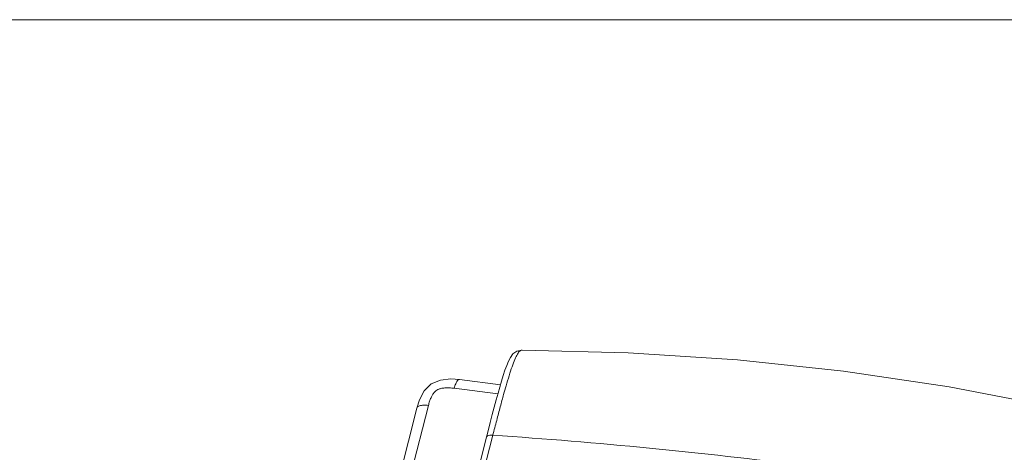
# Model space of a CAD drawing. Header units: millimetres. Extents: x -473 to 23648, y -382 to 1866.
# Tile 184 of 256: x 5606 to 5797, y 763 to 847. Entities that reach past the tile are written whole.
import ezdxf

# ---------------------------------------------------------------- set-up
doc = ezdxf.new("R2010")
doc.units = ezdxf.units.MM
doc.header["$LTSCALE"] = 80
doc.layers.get('0').update_dxf_attribs({"linetype": 'CONTINUOUS'})
doc.layers.add('02___PRT_ALL_AXES', color=7, linetype='CONTINUOUS')
doc.layers.add('20_ALL_FEATURES', color=7, linetype='CONTINUOUS')

msp = doc.modelspace()

# ---------------------------------------------------------------- linework, layer by layer
at = {"lineweight": 0}
msp.add_line((7111.462, 847.262), (4683.85, 847.262), dxfattribs=at)
at = {"layer": '02___PRT_ALL_AXES', "linetype": 'Continuous', "lineweight": 0}
for p, q in [((5703.285, 782.994), (5703.284, 782.994)), ((5765.792, 778.87), (5765.792, 778.87)), ((5698.591, 774.475), (5690.112, 775.558)), ((5699.099, 776.264), (5691.146, 777.28)), ((5698.967, 775.814), (5698.622, 774.59)), ((5699.306, 776.971), (5698.967, 775.814)), ((5682.83, 771.715), (5650.983, 646.476)), ((5696.379, 766.06), (5691.8, 748.053)), ((5697.615, 766.429), (5693.036, 748.422))]:
    msp.add_line(p, q, dxfattribs=at)
for points in [[(5703.285, 782.994), (5702.285, 782.776), (5701.532, 782.241), (5701.024, 781.571), (5700.645, 780.833), (5700.304, 780.003), (5699.973, 779.076), (5699.641, 778.06), (5699.306, 776.971)], [(5765.792, 778.87), (5745.2, 781.076), (5723.918, 782.478), (5703.284, 782.994)], [(5827.134, 767.183), (5807.214, 771.838), (5786.33, 775.822), (5765.792, 778.87)], [(5691.146, 777.28), (5689.459, 777.394), (5687.42, 777.176), (5685.642, 776.411), (5684.279, 775.058), (5683.338, 773.295), (5682.83, 771.715)], [(5698.622, 774.59), (5698.267, 773.293), (5697.899, 771.92), (5697.514, 770.463), (5697.111, 768.916), (5696.687, 767.269), (5696.379, 766.06)]]:
    msp.add_lwpolyline(points, dxfattribs=at)
msp.add_arc((5629.669, -242.734), 1011.447, 82.685461, 86.148161, dxfattribs=at)
for points, knots in [([(5703.285, 782.983), (5703.18, 782.98), (5702.851, 782.891), (5702.433, 782.309), (5701.962, 781.383), (5701.45, 780.051), (5700.897, 778.407), (5700.478, 777.036), (5700.239, 776.222), (5700.19, 776.053)], [0, 0, 0, 0, 0.313924, 0.9737755, 2.0330217, 3.4760441, 5.2293621, 7.2442851, 7.7739354, 7.7739354, 7.7739354, 7.7739354]), ([(5690.112, 775.558), (5689.785, 775.6), (5689.166, 775.654), (5688.295, 775.648), (5687.559, 775.553), (5686.978, 775.376), (5686.537, 775.111), (5686.189, 774.754), (5685.869, 774.291), (5685.57, 773.706), (5685.299, 773.007), (5685.151, 772.5), (5685.082, 772.23)], [0, 0, 0, 0, 0.9877681, 1.861421, 2.6086327, 3.2067001, 3.6688333, 4.1366564, 4.6920728, 5.3521264, 6.1018766, 6.9371425, 6.9371425, 6.9371425, 6.9371425]), ([(5690.112, 775.558), (5690.188, 775.86), (5690.357, 776.388), (5690.648, 776.974), (5690.967, 777.296), (5691.126, 777.279), (5691.145, 777.275)], [0, 0, 0, 0, 0.9366158, 1.627713, 2.0421843, 2.0994652, 2.0994652, 2.0994652, 2.0994652]), ([(5700.19, 776.053), (5700.029, 775.498), (5699.645, 774.141), (5699.035, 771.899), (5698.336, 769.246), (5697.861, 767.396), (5697.615, 766.429)], [0, 0, 0, 0, 1.7326549, 4.2321371, 6.9708863, 9.9627727, 9.9627727, 9.9627727, 9.9627727]), ([(5685.082, 772.23), (5684.757, 772.271), (5684.164, 772.306), (5683.421, 772.211), (5682.938, 771.983), (5682.85, 771.765), (5682.837, 771.713)], [0, 0, 0, 0, 0.9836751, 1.7564751, 2.2805188, 2.4409324, 2.4409324, 2.4409324, 2.4409324]), ([(5697.615, 766.429), (5697.421, 766.442), (5697.076, 766.439), (5696.645, 766.352), (5696.414, 766.18), (5696.383, 766.072), (5696.38, 766.06)], [0, 0, 0, 0, 0.5840529, 1.0252377, 1.3232767, 1.3603005, 1.3603005, 1.3603005, 1.3603005])]:
    msp.add_open_spline(points, degree=3, knots=knots, dxfattribs=at)
at = {"layer": '20_ALL_FEATURES', "linetype": 'Continuous', "lineweight": 0}
msp.add_line((5685.082, 772.23), (5653.236, 646.991), dxfattribs=at)

doc.saveas('drawing.dxf')
